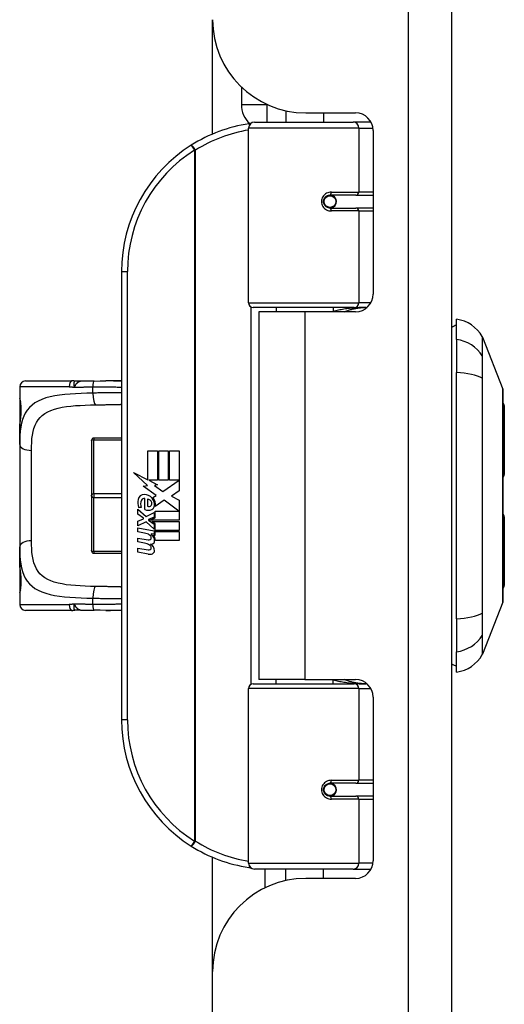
# Model space of a CAD drawing. Header units: inches. Extents: x 0 to 101, y -11 to 66.
# Tile 84 of 118: x 34.81 to 36.8, y 39.69 to 43.75. Entities that reach past the tile are written whole.
import ezdxf

# ---------------------------------------------------------------- set-up
doc = ezdxf.new("R2010")
doc.units = ezdxf.units.IN
doc.header["$LTSCALE"] = 6.067211
doc.header["$MEASUREMENT"] = 0
doc.layers.add('Visible Edges(ANSI)', color=7, linetype='Continuous', lineweight=25)
doc.layers.add('Visible Tangent Edges(ANSI)', color=7, linetype='Continuous', lineweight=25)

msp = doc.modelspace()

# ---------------------------------------------------------------- linework, layer by layer
at = {"layer": 'Visible Edges(ANSI)'}
for p, q in [((36.5852, 22.8056), (36.5852, 46.8385)), ((35.5998, 43.274), (35.5998, 43.7455)), ((35.7184, 43.4679), (35.7184, 43.3957)), ((35.9016, 43.3702), (35.9016, 43.323)), ((35.9841, 43.3612), (36.1885, 43.3612)), ((36.0568, 43.3612), (36.0568, 43.323)), ((35.7725, 43.323), (36.1788, 43.323)), ((36.2507, 43.323), (36.1788, 43.323)), ((36.2507, 43.323), (36.2525, 43.323)), ((35.7482, 42.5786), (35.7482, 43.2988)), ((36.2612, 43.2885), (36.2612, 42.6142)), ((36.0769, 43.0215), (36.0774, 43.0192)), ((36.0835, 43.0199), (36.0773, 43.0199)), ((36.1905, 43.0223), (36.0835, 43.0223)), ((36.0864, 43.0197), (36.0864, 43.0222)), ((36.1905, 43.0223), (36.2612, 43.0223)), ((36.0835, 42.969), (36.1905, 42.969)), ((36.0872, 42.9717), (36.0878, 42.969)), ((36.2612, 42.969), (36.1905, 42.969)), ((35.2247, 42.7071), (35.2247, 40.8595)), ((36.1835, 42.5592), (35.7676, 42.5592)), ((35.9792, 42.5415), (35.7907, 42.5415)), ((35.7907, 42.5415), (35.7907, 41.0252)), ((35.8616, 42.5592), (35.8616, 42.5415)), ((36.1885, 42.5415), (35.9792, 42.5415)), ((36.0968, 42.5592), (36.0968, 42.5415)), ((36.1835, 42.5592), (36.2361, 42.5592)), ((36.6046, 42.4269), (36.6046, 42.5107)), ((36.6046, 42.4269), (36.6046, 42.2905)), ((36.7116, 42.4372), (36.7949, 42.2229)), ((36.6046, 41.2761), (36.6046, 42.2905)), ((34.8054, 42.2319), (34.8054, 42.1834)), ((34.8297, 42.2561), (35.0207, 42.2561)), ((35.0553, 42.255), (35.033, 42.2556)), ((35.2247, 42.2561), (35.1598, 42.2561)), ((34.8054, 42.1834), (34.8054, 42.0391)), ((35.2247, 42.1591), (35.2204, 42.1591)), ((36.8014, 42.1543), (36.8014, 41.8708)), ((34.8054, 41.9938), (34.8054, 42.0391)), ((35.2247, 42.0208), (35.111, 42.0208)), ((34.8054, 41.9938), (34.8054, 41.5729)), ((35.1013, 42.0087), (35.1013, 42.0111)), ((35.1013, 42.0087), (35.1013, 41.7857)), ((35.333, 41.9681), (35.3725, 41.9681)), ((35.333, 41.8486), (35.333, 41.9681)), ((35.3725, 41.9681), (35.3725, 41.8465)), ((35.3781, 41.9681), (35.4176, 41.9681)), ((35.3781, 41.8465), (35.3781, 41.9681)), ((35.4176, 41.9681), (35.4176, 41.8465)), ((35.4228, 41.8465), (35.4228, 41.9681)), ((35.4228, 41.9681), (35.4623, 41.9681)), ((35.4623, 41.9681), (35.4623, 41.8033)), ((35.2743, 41.8792), (35.333, 41.8486)), ((35.3312, 41.8252), (35.2743, 41.8792)), ((35.3137, 41.8227), (35.3312, 41.8252)), ((35.3679, 41.7841), (35.3137, 41.8227)), ((35.3371, 41.8465), (35.3733, 41.8277)), ((35.3725, 41.8465), (35.3371, 41.8465)), ((35.3733, 41.8277), (35.3609, 41.8252)), ((35.3609, 41.8252), (35.3955, 41.8011)), ((35.4176, 41.8465), (35.3781, 41.8465)), ((35.3955, 41.8011), (35.4616, 41.8465)), ((35.4616, 41.8465), (35.4228, 41.8465)), ((35.1013, 41.7809), (35.1013, 41.7857)), ((35.1013, 41.7809), (35.1013, 41.5578)), ((35.3212, 41.726), (35.3212, 41.7711)), ((35.3323, 41.7693), (35.3323, 41.7397)), ((35.3537, 41.7755), (35.3679, 41.7841)), ((35.4623, 41.8033), (35.4302, 41.7816)), ((35.4302, 41.7816), (35.4623, 41.7645)), ((35.3064, 41.7342), (35.2953, 41.7342)), ((35.4004, 41.7641), (35.3637, 41.7386)), ((35.4608, 41.719), (35.4004, 41.7641)), ((35.4623, 41.7645), (35.4623, 41.6821)), ((35.292, 41.7275), (35.3264, 41.6972)), ((35.292, 41.7076), (35.292, 41.7275)), ((35.316, 41.6909), (35.292, 41.7076)), ((35.316, 41.688), (35.316, 41.6909)), ((35.3264, 41.6972), (35.3592, 41.7142)), ((35.3592, 41.6943), (35.3366, 41.6846)), ((35.341, 41.6821), (35.3628, 41.6913)), ((35.3592, 41.7142), (35.3592, 41.6943)), ((35.3628, 41.719), (35.4608, 41.719)), ((35.3628, 41.6913), (35.3628, 41.719)), ((36.8014, 41.6959), (36.8014, 41.4123)), ((35.292, 41.6787), (35.316, 41.688)), ((35.292, 41.6588), (35.292, 41.6787)), ((35.3266, 41.6754), (35.292, 41.6588)), ((35.292, 41.6503), (35.3592, 41.6384)), ((35.292, 41.634), (35.292, 41.6503)), ((35.3592, 41.6455), (35.3266, 41.6754)), ((35.3366, 41.6846), (35.3366, 41.6821)), ((35.3366, 41.6821), (35.3592, 41.6656)), ((35.4623, 41.6821), (35.341, 41.6821)), ((35.35, 41.6769), (35.4623, 41.6769)), ((35.3628, 41.6676), (35.35, 41.6769)), ((35.3592, 41.6656), (35.3592, 41.6455)), ((35.3628, 41.6403), (35.3628, 41.6676)), ((35.4623, 41.6769), (35.4623, 41.6403)), ((35.3197, 41.6291), (35.292, 41.634)), ((35.292, 41.6085), (35.3345, 41.601)), ((35.292, 41.5923), (35.292, 41.6085)), ((35.3474, 41.6255), (35.3474, 41.6219)), ((35.3592, 41.6244), (35.3474, 41.6255)), ((35.3552, 41.6206), (35.3628, 41.62)), ((35.3592, 41.6384), (35.3592, 41.6244)), ((35.4623, 41.6403), (35.3628, 41.6403)), ((35.3628, 41.6351), (35.4623, 41.6351)), ((35.3628, 41.62), (35.3628, 41.6351)), ((35.4623, 41.6351), (35.4623, 41.5985)), ((34.8054, 41.5275), (34.8054, 41.5729)), ((35.3197, 41.5874), (35.292, 41.5923)), ((35.292, 41.5671), (35.3345, 41.5597)), ((35.292, 41.5509), (35.292, 41.5671)), ((35.4623, 41.5985), (35.3644, 41.5985)), ((34.8054, 41.5275), (34.8054, 41.3832)), ((35.1013, 41.5553), (35.1013, 41.5578)), ((35.111, 41.5456), (35.2247, 41.5456)), ((35.3342, 41.5427), (35.292, 41.5509)), ((35.2204, 41.4075), (35.2247, 41.4075)), ((34.8054, 41.3832), (34.8054, 41.3347)), ((36.7949, 41.3437), (36.7116, 41.1295)), ((35.0207, 41.3105), (34.8297, 41.3105)), ((35.0553, 41.3116), (35.033, 41.311)), ((35.2247, 41.3105), (35.1598, 41.3105)), ((36.6046, 41.2761), (36.6046, 41.1397)), ((36.6046, 41.0559), (36.6046, 41.1397)), ((35.7676, 41.0074), (36.1835, 41.0074)), ((35.9792, 41.0252), (35.7907, 41.0252)), ((35.8616, 41.0074), (35.8616, 41.0252)), ((35.9792, 41.0252), (36.1885, 41.0252)), ((36.0968, 41.0074), (36.0968, 41.0252)), ((36.2361, 41.0074), (36.1835, 41.0074)), ((35.7482, 40.2679), (35.7482, 40.988)), ((36.2612, 40.9524), (36.2612, 40.2782)), ((36.1905, 40.5976), (36.0835, 40.5976)), ((36.0872, 40.5949), (36.0878, 40.5976)), ((36.1905, 40.5976), (36.2612, 40.5976)), ((36.0769, 40.5451), (36.0774, 40.5475)), ((36.0773, 40.5467), (36.0835, 40.5467)), ((36.0835, 40.5443), (36.1905, 40.5443)), ((36.0864, 40.5469), (36.0864, 40.5444)), ((36.2612, 40.5443), (36.1905, 40.5443)), ((35.5998, 39.8211), (35.5998, 40.2926)), ((36.1788, 40.2436), (35.7725, 40.2436)), ((35.8153, 40.2436), (35.8153, 40.1664)), ((35.9016, 40.1965), (35.9016, 40.2436)), ((36.0568, 40.2054), (36.0568, 40.2436)), ((36.1788, 40.2436), (36.2507, 40.2436)), ((36.2525, 40.2436), (36.2507, 40.2436)), ((36.1885, 40.2054), (35.9841, 40.2054)), ((35.5998, 29.8229), (35.5998, 39.8211))]:
    msp.add_line(p, q, dxfattribs=at)
at = {"layer": 'Visible Edges(ANSI)', "flags": 128}
for points in [[(35.7568, 43.3173), (35.7565, 43.3172), (35.7562, 43.3172), (35.7559, 43.3172), (35.7556, 43.3171), (35.7553, 43.3171), (35.755, 43.317), (35.7547, 43.317), (35.7544, 43.3169), (35.7541, 43.3169), (35.7538, 43.3169), (35.7534, 43.3168), (35.7531, 43.3168), (35.7528, 43.3167), (35.7525, 43.3167), (35.7522, 43.3166), (35.7519, 43.3166), (35.7516, 43.3165), (35.7513, 43.3165), (35.751, 43.3165), (35.7507, 43.3164), (35.7504, 43.3164), (35.7501, 43.3163), (35.7498, 43.3163), (35.7495, 43.3162)], [(36.0835, 42.969), (36.0802, 42.9692), (36.077, 42.9698), (36.0738, 42.9708), (36.0708, 42.9722), (36.0678, 42.9741), (36.0652, 42.9763), (36.0628, 42.9789), (36.0607, 42.9818), (36.059, 42.985), (36.0578, 42.9884), (36.057, 42.992), (36.0568, 42.9956), (36.057, 42.9993), (36.0578, 43.0028), (36.059, 43.0063), (36.0606, 43.0095), (36.0627, 43.0124), (36.0651, 43.015), (36.0678, 43.0173), (36.0707, 43.0191), (36.0738, 43.0205), (36.077, 43.0215), (36.0802, 43.0221), (36.0835, 43.0223)], [(36.1414, 42.5414), (36.1451, 42.5429), (36.1488, 42.5443), (36.1526, 42.5457), (36.1563, 42.5469), (36.1601, 42.5481), (36.1638, 42.5493), (36.1676, 42.5504), (36.1714, 42.5514), (36.1752, 42.5523), (36.179, 42.5532), (36.1828, 42.5541), (36.1866, 42.5548), (36.1904, 42.5555), (36.1943, 42.5562), (36.1981, 42.5568), (36.2019, 42.5573), (36.2057, 42.5577), (36.2096, 42.5581), (36.2134, 42.5585), (36.2172, 42.5587), (36.2211, 42.559), (36.2249, 42.5591), (36.2287, 42.5592), (36.2325, 42.5592)], [(35.033, 42.2556), (35.0324, 42.2557), (35.0319, 42.2557), (35.0314, 42.2557), (35.0309, 42.2558), (35.0304, 42.2558), (35.0299, 42.2558), (35.0294, 42.2559), (35.0289, 42.2559), (35.0283, 42.2559), (35.0278, 42.256), (35.0273, 42.256), (35.0268, 42.256), (35.0263, 42.256), (35.0258, 42.256), (35.0253, 42.2561), (35.0248, 42.2561), (35.0243, 42.2561), (35.0237, 42.2561), (35.0232, 42.2561), (35.0227, 42.2561), (35.0222, 42.2561), (35.0217, 42.2561), (35.0212, 42.2561), (35.0207, 42.2561)], [(35.1122, 42.2559), (35.0834, 42.2556), (35.0553, 42.255)], [(35.1122, 42.2559), (35.1362, 42.2561), (35.1598, 42.2561)], [(36.7953, 41.3459), (36.7953, 41.3464), (36.7953, 41.348), (36.7954, 41.3506), (36.7954, 41.3543), (36.7954, 41.359), (36.7954, 41.3647), (36.7954, 41.3714), (36.7954, 41.3792), (36.7955, 41.3879), (36.7955, 41.3976), (36.7955, 41.4081), (36.7955, 41.4196), (36.7956, 41.4319), (36.7956, 41.4451), (36.7956, 41.459), (36.7956, 41.4738), (36.7956, 41.4893), (36.7956, 41.5055), (36.7956, 41.5224), (36.7955, 41.5399), (36.7955, 41.558), (36.7955, 41.5766), (36.7955, 41.5958), (36.7954, 41.6155), (36.7954, 41.6356), (36.7954, 41.6561), (36.7954, 41.6769), (36.7954, 41.6979), (36.7954, 41.719), (36.7953, 41.7402), (36.7953, 41.7616), (36.7953, 41.7832), (36.7953, 41.8047), (36.7953, 41.8263), (36.7954, 41.8476), (36.7954, 41.8688), (36.7954, 41.8897), (36.7954, 41.9104), (36.7954, 41.9308), (36.7954, 41.9509), (36.7955, 41.9706), (36.7955, 41.9899), (36.7955, 42.0087), (36.7955, 42.0268), (36.7956, 42.0443), (36.7956, 42.0612), (36.7956, 42.0774), (36.7956, 42.0929), (36.7956, 42.1076), (36.7956, 42.1216), (36.7956, 42.1348), (36.7955, 42.1471), (36.7955, 42.1585), (36.7955, 42.1691), (36.7955, 42.1787), (36.7954, 42.1874), (36.7954, 42.1952), (36.7954, 42.2019), (36.7954, 42.2077), (36.7954, 42.2124), (36.7954, 42.216), (36.7953, 42.2186), (36.7953, 42.2202), (36.7953, 42.2207)], [(34.8093, 42.104), (34.8104, 42.1128), (34.8111, 42.1233), (34.8114, 42.1345), (34.8112, 42.1459), (34.8104, 42.1564), (34.8094, 42.1653), (34.8083, 42.1718), (34.8079, 42.1739), (34.8077, 42.1747)], [(34.8054, 42.0391), (34.8063, 42.0724), (34.8075, 42.0884), (34.8093, 42.104)], [(34.8093, 41.4626), (34.8075, 41.4782), (34.8063, 41.4942), (34.8054, 41.5275)], [(34.8077, 41.3919), (34.8079, 41.3928), (34.8083, 41.3948), (34.8094, 41.4014), (34.8104, 41.4103), (34.8112, 41.4208), (34.8114, 41.4321), (34.8111, 41.4434), (34.8104, 41.4538), (34.8093, 41.4626)], [(35.0207, 41.3105), (35.0212, 41.3105), (35.0217, 41.3105), (35.0222, 41.3105), (35.0227, 41.3105), (35.0232, 41.3105), (35.0237, 41.3105), (35.0243, 41.3105), (35.0248, 41.3105), (35.0253, 41.3106), (35.0258, 41.3106), (35.0263, 41.3106), (35.0268, 41.3106), (35.0273, 41.3106), (35.0278, 41.3107), (35.0283, 41.3107), (35.0289, 41.3107), (35.0294, 41.3107), (35.0299, 41.3108), (35.0304, 41.3108), (35.0309, 41.3108), (35.0314, 41.3109), (35.0319, 41.3109), (35.0324, 41.311), (35.033, 41.311)], [(35.0553, 41.3116), (35.0834, 41.311), (35.1122, 41.3107)], [(35.1598, 41.3105), (35.1362, 41.3106), (35.1122, 41.3107)], [(36.2325, 41.0074), (36.2287, 41.0074), (36.2249, 41.0075), (36.2211, 41.0077), (36.2172, 41.0079), (36.2134, 41.0082), (36.2096, 41.0085), (36.2057, 41.0089), (36.2019, 41.0093), (36.1981, 41.0099), (36.1943, 41.0104), (36.1904, 41.0111), (36.1866, 41.0118), (36.1828, 41.0126), (36.179, 41.0134), (36.1752, 41.0143), (36.1714, 41.0152), (36.1676, 41.0163), (36.1638, 41.0173), (36.1601, 41.0185), (36.1563, 41.0197), (36.1526, 41.021), (36.1488, 41.0223), (36.1451, 41.0237), (36.1414, 41.0252)], [(36.0835, 40.5443), (36.0802, 40.5445), (36.077, 40.5451), (36.0738, 40.5461), (36.0707, 40.5475), (36.0678, 40.5494), (36.0651, 40.5516), (36.0627, 40.5542), (36.0607, 40.5571), (36.059, 40.5604), (36.0578, 40.5638), (36.057, 40.5673), (36.0568, 40.571), (36.057, 40.5746), (36.0578, 40.5782), (36.059, 40.5816), (36.0607, 40.5848), (36.0628, 40.5878), (36.0651, 40.5903), (36.0678, 40.5925), (36.0707, 40.5944), (36.0738, 40.5958), (36.077, 40.5968), (36.0802, 40.5974), (36.0835, 40.5976)], [(35.7495, 40.2504), (35.7498, 40.2503), (35.7501, 40.2503), (35.7504, 40.2503), (35.7507, 40.2502), (35.751, 40.2502), (35.7513, 40.2501), (35.7516, 40.2501), (35.7519, 40.25), (35.7522, 40.25), (35.7525, 40.2499), (35.7528, 40.2499), (35.7531, 40.2499), (35.7534, 40.2498), (35.7538, 40.2498), (35.7541, 40.2497), (35.7544, 40.2497), (35.7547, 40.2496), (35.755, 40.2496), (35.7553, 40.2496), (35.7556, 40.2495), (35.7559, 40.2495), (35.7562, 40.2494), (35.7565, 40.2494), (35.7568, 40.2493)]]:
    msp.add_lwpolyline(points, dxfattribs=at)
at = {"layer": 'Visible Edges(ANSI)'}
for centre in [(36.0835, 42.9957), (36.0835, 40.571)]:
    msp.add_circle(centre, 0.0242, dxfattribs=at)
for centre, radius, start, end in [((35.9841, 43.7455), 0.3843, 180, 270), ((35.8243, 43.3957), 0.1059, 180, 228.1079), ((36.1885, 43.2885), 0.0727, 0, 90), ((35.8406, 42.7071), 0.6159, 98.5081, 122.2377), ((35.7725, 43.2988), 0.0242, 90, 180), ((35.8406, 42.7071), 0.6159, 122.2377, 180), ((36.0835, 42.9957), 0.0267, 279.147, 90), ((36.1885, 42.6142), 0.0727, 270, 0), ((35.7676, 42.5786), 0.0194, 180, 270), ((36.5845, 42.3666), 0.1455, 29.7291, 82.0587), ((36.6143, 42.438), 0.0485, 101.537, 126.8699), ((36.7003, 42.4328), 0.0121, 21.2505, 29.7291), ((34.8297, 42.2319), 0.0242, 90, 180), ((36.7893, 42.2207), 0.00606, 0.2088, 21.2505), ((34.8297, 42.1834), 0.0242, 180, 208.1076), ((36.7868, 42.1543), 0.0145, 0, 53.4634), ((35.111, 42.0111), 0.0097, 90, 180), ((36.7868, 41.8708), 0.0145, 305.8742, 0), ((35.3168, 41.7639), 0.0243, 86.5646, 171.5605), ((35.3178, 41.7598), 0.0118, 73.5261, 154.6784), ((35.3153, 41.7392), 0.049, 44.1684, 86.5646), ((35.3297, 41.7487), 0.0207, 19.3797, 82.9975), ((35.3241, 41.7477), 0.0368, 350.4085, 44.1684), ((35.3241, 41.7477), 0.0406, 347.079, 43.1785), ((35.3667, 41.7564), 0.0748, 171.5605, 197.3343), ((35.3413, 41.7487), 0.0378, 154.6784, 202.5609), ((35.3379, 41.75), 0.0118, 241.4547, 321.1652), ((35.3365, 41.7511), 0.0135, 321.1652, 19.3797), ((35.3417, 41.7432), 0.0187, 293.8445, 355.0802), ((35.3352, 41.7578), 0.0347, 246.1555, 293.8445), ((36.7868, 41.6959), 0.0145, 0, 54.1258), ((35.3098, 41.5727), 0.0573, 57.5992, 80), ((35.3321, 41.608), 0.0155, 6.03, 57.5992), ((35.3402, 41.6088), 0.00739, 293.5571, 6.03), ((35.3315, 41.597), 0.0296, 359.4776, 57.4114), ((35.3349, 41.5992), 0.0296, 358.7952, 46.5849), ((35.3106, 41.5308), 0.0573, 58.5584, 80.8257), ((35.3371, 41.616), 0.0152, 260, 293.5571), ((35.3321, 41.5666), 0.0155, 6.1027, 57.6083), ((35.3402, 41.5675), 0.00739, 293.5487, 6.1027), ((35.3419, 41.6188), 0.0355, 273.6169, 286.9928), ((35.3308, 41.5562), 0.0302, 359.6788, 63.9508), ((35.3486, 41.5968), 0.0125, 286.9928, 359.4776), ((35.111, 41.5553), 0.0097, 180, 270), ((35.341, 41.5775), 0.0355, 259, 288.4748), ((35.3371, 41.5746), 0.0152, 259.9922, 293.5487), ((35.3481, 41.5561), 0.0129, 288.4748, 359.6788), ((36.7868, 41.4123), 0.0145, 306.5366, 0), ((34.8297, 41.3832), 0.0242, 151.8843, 180), ((34.8297, 41.3347), 0.0242, 180, 270), ((36.7893, 41.3459), 0.00606, 338.7495, 359.7912), ((36.5845, 41.2), 0.1455, 277.9413, 330.2709), ((36.7003, 41.1339), 0.0121, 330.2709, 338.7495), ((36.6143, 41.1286), 0.0485, 233.1301, 258.463), ((35.7676, 40.988), 0.0194, 90, 180), ((36.1885, 40.9524), 0.0727, 0, 90), ((35.8406, 40.8595), 0.6159, 180, 237.7623), ((36.0835, 40.571), 0.0267, 270, 80.853), ((35.8406, 40.8595), 0.6159, 237.7623, 261.4919), ((35.7725, 40.2679), 0.0242, 180, 270), ((36.1885, 40.2782), 0.0727, 270, 0), ((35.9841, 39.8211), 0.3843, 90, 180)]:
    msp.add_arc(centre, radius, start, end, dxfattribs=at)
at = {"layer": 'Visible Tangent Edges(ANSI)'}
for p, q in [((36.4054, 46.8385), (36.4054, 22.8056)), ((35.7184, 43.3957), (35.8243, 43.3957)), ((35.8243, 43.3957), (35.8243, 43.396)), ((35.8243, 43.323), (35.8243, 43.3957)), ((35.8243, 43.3957), (35.825, 43.3957)), ((36.2023, 43.2988), (35.7482, 43.2988)), ((36.2023, 43.2988), (36.2605, 43.2988)), ((36.2023, 43.2988), (36.2023, 43.0345)), ((35.5121, 43.2281), (35.525, 43.2076)), ((35.525, 43.2076), (35.525, 40.3591)), ((35.525, 43.2076), (35.5296, 43.2076)), ((35.5296, 40.3591), (35.5296, 43.2076)), ((36.0892, 43.0345), (36.2023, 43.0345)), ((36.2612, 43.0345), (36.2023, 43.0345)), ((36.2023, 42.9569), (36.0892, 42.9569)), ((36.2023, 42.9569), (36.2023, 42.5786)), ((36.2023, 42.9569), (36.2612, 42.9569)), ((35.2247, 42.7071), (35.249, 42.7071)), ((35.249, 40.8595), (35.249, 42.7071)), ((35.7482, 42.5786), (36.2023, 42.5786)), ((35.7577, 42.562), (35.7577, 41.0047)), ((35.9792, 42.5415), (35.9792, 41.0252)), ((36.2519, 42.5786), (36.2023, 42.5786)), ((36.7117, 42.3567), (36.7117, 42.3569)), ((36.7117, 42.2661), (36.7117, 42.2667)), ((35.0092, 42.2319), (34.8054, 42.2319)), ((35.1069, 42.206), (35.1069, 42.2317)), ((34.8054, 42.1834), (34.8059, 42.1834)), ((35.111, 42.0208), (35.111, 42.0134)), ((35.111, 42.0134), (35.2247, 42.0134)), ((35.111, 41.7904), (35.111, 42.0134)), ((34.8539, 41.5969), (34.8539, 41.9697)), ((35.111, 41.7904), (35.111, 41.7762)), ((35.2247, 41.7904), (35.111, 41.7904)), ((35.111, 41.7762), (35.2247, 41.7762)), ((35.111, 41.553), (35.111, 41.7762)), ((35.111, 41.553), (35.111, 41.5456)), ((35.2247, 41.553), (35.111, 41.553)), ((34.8059, 41.3832), (34.8054, 41.3832)), ((34.8054, 41.3347), (35.0092, 41.3347)), ((35.1069, 41.335), (35.1069, 41.3607)), ((36.7117, 41.3), (36.7117, 41.3005)), ((36.7117, 41.2097), (36.7117, 41.2099)), ((36.2023, 40.988), (35.7482, 40.988)), ((36.2023, 40.988), (36.2519, 40.988)), ((36.2023, 40.988), (36.2023, 40.6097)), ((35.249, 40.8595), (35.2247, 40.8595)), ((36.0892, 40.6097), (36.2023, 40.6097)), ((36.2612, 40.6097), (36.2023, 40.6097)), ((36.2023, 40.5322), (36.0892, 40.5322)), ((36.2023, 40.5322), (36.2023, 40.2679)), ((36.2023, 40.5322), (36.2612, 40.5322)), ((35.525, 40.3591), (35.5121, 40.3386)), ((35.5296, 40.3591), (35.525, 40.3591)), ((35.7482, 40.2679), (36.2023, 40.2679)), ((36.2605, 40.2679), (36.2023, 40.2679))]:
    msp.add_line(p, q, dxfattribs=at)
at = {"layer": 'Visible Tangent Edges(ANSI)', "flags": 128}
for points in [[(36.0892, 43.0345), (36.0843, 43.0342), (36.0793, 43.0333), (36.0744, 43.0318), (36.0697, 43.0298), (36.0652, 43.0271), (36.0611, 43.0238), (36.0574, 43.02), (36.0542, 43.0158), (36.0517, 43.0111), (36.0498, 43.0061), (36.0487, 43.0009), (36.0483, 42.9956), (36.0487, 42.9903), (36.0499, 42.9851), (36.0517, 42.9802), (36.0543, 42.9755), (36.0574, 42.9712), (36.0611, 42.9675), (36.0653, 42.9642), (36.0697, 42.9616), (36.0745, 42.9595), (36.0793, 42.9581), (36.0843, 42.9572), (36.0892, 42.9569)], [(36.2325, 42.5592), (36.2268, 42.5592), (36.2211, 42.5591), (36.2153, 42.559), (36.2096, 42.5588), (36.2038, 42.5585), (36.1981, 42.5582), (36.1923, 42.5578), (36.1866, 42.5574), (36.1809, 42.5569), (36.1751, 42.5564), (36.1694, 42.5558), (36.1637, 42.5551), (36.158, 42.5544), (36.1524, 42.5536), (36.1467, 42.5528), (36.1411, 42.5519), (36.1355, 42.5509), (36.1299, 42.5499), (36.1243, 42.5488), (36.1187, 42.5476), (36.1132, 42.5464), (36.1077, 42.5452), (36.1022, 42.5438), (36.0967, 42.5424)], [(36.7108, 42.4388), (36.7108, 42.4386), (36.7108, 42.4382), (36.7108, 42.4375), (36.7108, 42.4366), (36.7108, 42.4353), (36.7108, 42.4338), (36.7108, 42.432), (36.7108, 42.4299), (36.7108, 42.4275), (36.7108, 42.4249), (36.7108, 42.422), (36.7107, 42.4188), (36.7107, 42.4153), (36.7107, 42.4116), (36.7107, 42.4076), (36.7107, 42.4033), (36.7107, 42.3987), (36.7106, 42.3939), (36.7106, 42.3888), (36.7106, 42.3834), (36.7106, 42.3778), (36.7106, 42.3719), (36.7106, 42.3657), (36.7105, 42.3592)], [(36.7117, 42.3569), (36.7117, 42.3634), (36.7117, 42.3696), (36.7117, 42.3755), (36.7117, 42.3812), (36.7117, 42.3866), (36.7117, 42.3918), (36.7117, 42.3967), (36.7117, 42.4013), (36.7116, 42.4056), (36.7116, 42.4096), (36.7116, 42.4134), (36.7116, 42.4169), (36.7116, 42.4201), (36.7116, 42.4231), (36.7116, 42.4258), (36.7116, 42.4281), (36.7116, 42.4303), (36.7116, 42.4321), (36.7116, 42.4336), (36.7116, 42.4349), (36.7116, 42.4359), (36.7116, 42.4366), (36.7116, 42.437), (36.7116, 42.4372)], [(36.7105, 42.3592), (36.7105, 42.3574), (36.7105, 42.3553), (36.7105, 42.353), (36.7105, 42.3505), (36.7105, 42.3479), (36.7105, 42.345), (36.7105, 42.342), (36.7105, 42.3387), (36.7105, 42.3354), (36.7104, 42.3318), (36.7104, 42.3281), (36.7104, 42.3242), (36.7104, 42.3201), (36.7104, 42.316), (36.7105, 42.3116), (36.7105, 42.3072), (36.7105, 42.3026), (36.7105, 42.2979), (36.7105, 42.2931), (36.7105, 42.2881), (36.7105, 42.2831), (36.7105, 42.278), (36.7105, 42.2728), (36.7105, 42.2675)], [(36.7117, 42.2667), (36.7117, 42.2718), (36.7117, 42.2769), (36.7117, 42.2819), (36.7117, 42.2868), (36.7117, 42.2916), (36.7117, 42.2963), (36.7117, 42.3009), (36.7117, 42.3054), (36.7117, 42.3098), (36.7117, 42.314), (36.7117, 42.3181), (36.7117, 42.322), (36.7117, 42.3258), (36.7117, 42.3295), (36.7117, 42.333), (36.7117, 42.3363), (36.7117, 42.3395), (36.7117, 42.3425), (36.7117, 42.3453), (36.7117, 42.348), (36.7117, 42.3504), (36.7117, 42.3527), (36.7117, 42.3548), (36.7117, 42.3567)], [(36.7105, 42.2675), (36.7106, 42.2285), (36.7106, 42.1891), (36.7106, 42.1493), (36.7107, 42.1092), (36.7107, 42.0688), (36.7107, 42.0282), (36.7108, 41.9874), (36.7108, 41.9465), (36.7108, 41.9055), (36.7108, 41.8645), (36.7108, 41.8234), (36.7108, 41.7824), (36.7108, 41.7414), (36.7108, 41.7004), (36.7108, 41.6595), (36.7108, 41.6187), (36.7108, 41.578), (36.7107, 41.5374), (36.7107, 41.4971), (36.7107, 41.4569), (36.7106, 41.417), (36.7106, 41.3774), (36.7106, 41.3381), (36.7105, 41.2991)], [(36.7117, 41.3005), (36.7117, 41.3393), (36.7117, 41.3785), (36.7117, 41.418), (36.7117, 41.4578), (36.7116, 41.4978), (36.7116, 41.538), (36.7116, 41.5784), (36.7116, 41.619), (36.7116, 41.6598), (36.7116, 41.7006), (36.7116, 41.7415), (36.7116, 41.7824), (36.7116, 41.8233), (36.7116, 41.8643), (36.7116, 41.9052), (36.7116, 41.9461), (36.7116, 41.987), (36.7116, 42.0276), (36.7116, 42.0681), (36.7117, 42.1084), (36.7117, 42.1483), (36.7117, 42.188), (36.7117, 42.2273), (36.7117, 42.2661)], [(35.0092, 42.2319), (35.0101, 42.2319), (35.0109, 42.2319), (35.0118, 42.2319), (35.0127, 42.2318), (35.0136, 42.2318), (35.0145, 42.2318), (35.0153, 42.2317), (35.0162, 42.2317), (35.0171, 42.2317), (35.018, 42.2316), (35.0189, 42.2315), (35.0198, 42.2315), (35.0206, 42.2314), (35.0215, 42.2313), (35.0224, 42.2313), (35.0233, 42.2312), (35.0242, 42.2311), (35.0251, 42.231), (35.026, 42.2309), (35.0269, 42.2307), (35.0278, 42.2306), (35.0287, 42.2305), (35.0295, 42.2304), (35.0304, 42.2302)], [(35.033, 42.2556), (35.0325, 42.2556), (35.032, 42.2555), (35.0315, 42.2552), (35.0311, 42.2549), (35.0307, 42.2544), (35.0303, 42.2539), (35.0299, 42.2532), (35.0295, 42.2525), (35.0292, 42.2516), (35.0289, 42.2507), (35.0286, 42.2496), (35.0284, 42.2485), (35.0282, 42.2473), (35.0281, 42.246), (35.028, 42.2446), (35.028, 42.2432), (35.028, 42.2418), (35.0281, 42.2402), (35.0283, 42.2386), (35.0285, 42.237), (35.0288, 42.2354), (35.0293, 42.2337), (35.0298, 42.232), (35.0304, 42.2302)], [(35.0304, 42.2302), (35.0313, 42.2318), (35.0321, 42.2334), (35.033, 42.235), (35.0339, 42.2366), (35.0348, 42.2381), (35.0357, 42.2396), (35.0367, 42.241), (35.0376, 42.2425), (35.0386, 42.2438), (35.0396, 42.2451), (35.0407, 42.2464), (35.0417, 42.2476), (35.0428, 42.2487), (35.0439, 42.2497), (35.045, 42.2506), (35.0461, 42.2515), (35.0472, 42.2523), (35.0484, 42.253), (35.0495, 42.2536), (35.0506, 42.254), (35.0518, 42.2544), (35.053, 42.2547), (35.0541, 42.2549), (35.0553, 42.255)], [(35.0304, 42.2302), (35.0335, 42.2304), (35.0366, 42.2305), (35.0397, 42.2306), (35.0428, 42.2306), (35.0459, 42.2307), (35.049, 42.2308), (35.0522, 42.2309), (35.0553, 42.231), (35.0585, 42.231), (35.0616, 42.2311), (35.0648, 42.2312), (35.068, 42.2312), (35.0712, 42.2313), (35.0744, 42.2313), (35.0776, 42.2314), (35.0808, 42.2314), (35.0841, 42.2315), (35.0873, 42.2315), (35.0906, 42.2315), (35.0938, 42.2316), (35.0971, 42.2316), (35.1004, 42.2316), (35.1037, 42.2316), (35.1069, 42.2317)], [(35.1069, 42.2317), (35.1121, 42.2317), (35.1173, 42.2317), (35.1225, 42.2318), (35.1276, 42.2318), (35.1327, 42.2318), (35.1378, 42.2319), (35.1429, 42.2319), (35.1479, 42.2319), (35.1529, 42.2319), (35.1579, 42.2319), (35.1629, 42.2319), (35.1678, 42.2318), (35.1728, 42.2318), (35.1776, 42.2318), (35.1825, 42.2317), (35.1873, 42.2316), (35.1921, 42.2315), (35.1969, 42.2314), (35.2016, 42.2313), (35.2063, 42.2311), (35.211, 42.231), (35.2156, 42.2308), (35.2202, 42.2306), (35.2247, 42.2303)], [(35.2247, 42.2551), (35.2221, 42.2552), (35.2195, 42.2553), (35.2169, 42.2554), (35.2143, 42.2555), (35.2116, 42.2556), (35.209, 42.2556), (35.2063, 42.2557), (35.2037, 42.2557), (35.201, 42.2558), (35.1983, 42.2559), (35.1956, 42.2559), (35.1929, 42.2559), (35.1902, 42.256), (35.1875, 42.256), (35.1848, 42.256), (35.182, 42.2561), (35.1793, 42.2561), (35.1765, 42.2561), (35.1738, 42.2561), (35.171, 42.2561), (35.1682, 42.2561), (35.1654, 42.2561), (35.1626, 42.2561), (35.1598, 42.2561)], [(36.7949, 42.2229), (36.7949, 42.2227), (36.7949, 42.2222), (36.7949, 42.2212), (36.7949, 42.2199), (36.795, 42.2183), (36.795, 42.2163), (36.795, 42.2139), (36.795, 42.2111), (36.795, 42.208), (36.795, 42.2046), (36.7951, 42.2008), (36.7951, 42.1966), (36.7951, 42.1921), (36.7951, 42.1873), (36.7952, 42.1822), (36.7952, 42.1767), (36.7952, 42.1708), (36.7952, 42.1647), (36.7953, 42.1583), (36.7953, 42.1515), (36.7953, 42.1445), (36.7953, 42.1371), (36.7954, 42.1295), (36.7954, 42.1216)], [(35.1069, 42.206), (35.0826, 42.2055), (35.0586, 42.2047), (35.0353, 42.2037), (35.0126, 42.2022), (34.9908, 42.2003), (34.9698, 42.1978), (34.9498, 42.1946), (34.9309, 42.1907), (34.9132, 42.186), (34.8968, 42.1803), (34.8819, 42.1735), (34.8684, 42.1657), (34.8563, 42.1569), (34.8456, 42.147), (34.8364, 42.136), (34.8286, 42.124), (34.8222, 42.1108), (34.817, 42.0966), (34.813, 42.0815), (34.8099, 42.0654), (34.8078, 42.0486), (34.8064, 42.031), (34.8057, 42.0127), (34.8054, 41.9938)], [(34.8093, 42.1006), (34.8098, 42.1041), (34.8103, 42.1079), (34.8107, 42.112), (34.8111, 42.1163), (34.8114, 42.1208), (34.8116, 42.1255), (34.8118, 42.1302), (34.8118, 42.1349), (34.8118, 42.1397), (34.8116, 42.1444), (34.8114, 42.149), (34.8111, 42.1535), (34.8107, 42.1578), (34.8103, 42.1619), (34.8098, 42.1657), (34.8093, 42.1692), (34.8088, 42.1724), (34.8083, 42.1752), (34.8078, 42.1776), (34.8073, 42.1797), (34.8069, 42.1813), (34.8065, 42.1824), (34.8062, 42.1831), (34.8059, 42.1834)], [(35.2247, 42.2073), (35.2202, 42.2074), (35.2156, 42.2075), (35.211, 42.2076), (35.2064, 42.2076), (35.2017, 42.2076), (35.1969, 42.2076), (35.1922, 42.2076), (35.1874, 42.2076), (35.1825, 42.2076), (35.1777, 42.2075), (35.1728, 42.2074), (35.1679, 42.2073), (35.1629, 42.2073), (35.1579, 42.2072), (35.1529, 42.2071), (35.1479, 42.2069), (35.1428, 42.2068), (35.1377, 42.2067), (35.1327, 42.2066), (35.1275, 42.2065), (35.1224, 42.2063), (35.1173, 42.2062), (35.1121, 42.2061), (35.1069, 42.206)], [(34.8539, 41.9697), (34.8541, 41.9864), (34.8548, 42.0027), (34.856, 42.0183), (34.8579, 42.0332), (34.8605, 42.0474), (34.8641, 42.0608), (34.8686, 42.0734), (34.8742, 42.085), (34.881, 42.0957), (34.8891, 42.1055), (34.8984, 42.1142), (34.909, 42.122), (34.9208, 42.1289), (34.9339, 42.1349), (34.9482, 42.14), (34.9637, 42.1442), (34.9802, 42.1476), (34.9977, 42.1504), (35.0161, 42.1526), (35.0352, 42.1543), (35.0551, 42.1556), (35.0755, 42.1566), (35.0964, 42.1572), (35.1177, 42.1577)], [(35.1177, 42.1577), (35.1222, 42.1578), (35.1266, 42.1578), (35.131, 42.1579), (35.1354, 42.158), (35.1398, 42.1581), (35.1442, 42.1582), (35.1486, 42.1582), (35.1529, 42.1583), (35.1573, 42.1584), (35.1616, 42.1585), (35.1659, 42.1586), (35.1702, 42.1586), (35.1745, 42.1587), (35.1788, 42.1588), (35.183, 42.1588), (35.1872, 42.1589), (35.1915, 42.159), (35.1957, 42.159), (35.1998, 42.159), (35.204, 42.1591), (35.2081, 42.1591), (35.2122, 42.1591), (35.2163, 42.1591), (35.2204, 42.1591)], [(34.8054, 42.0391), (34.8055, 42.0419), (34.8055, 42.0446), (34.8055, 42.0473), (34.8055, 42.05), (34.8056, 42.0527), (34.8057, 42.0554), (34.8057, 42.058), (34.8058, 42.0607), (34.8059, 42.0633), (34.806, 42.0659), (34.8062, 42.0685), (34.8063, 42.0711), (34.8065, 42.0736), (34.8067, 42.0762), (34.8068, 42.0787), (34.8071, 42.0812), (34.8073, 42.0837), (34.8075, 42.0862), (34.8078, 42.0886), (34.8081, 42.091), (34.8083, 42.0935), (34.8087, 42.0959), (34.809, 42.0982), (34.8093, 42.1006)], [(36.7954, 42.1216), (36.7954, 42.1194), (36.7954, 42.1172), (36.7954, 42.1149), (36.7954, 42.1127), (36.7954, 42.1104), (36.7954, 42.1081), (36.7954, 42.1058), (36.7954, 42.1034), (36.7954, 42.1011), (36.7954, 42.0987), (36.7954, 42.0963), (36.7954, 42.0939), (36.7954, 42.0915), (36.7954, 42.0891), (36.7954, 42.0866), (36.7954, 42.0841), (36.7954, 42.0816), (36.7954, 42.0791), (36.7954, 42.0766), (36.7954, 42.074), (36.7954, 42.0714), (36.7954, 42.0688), (36.7954, 42.0662), (36.7954, 42.0636)], [(36.7954, 42.0636), (36.7953, 42.0437), (36.7953, 42.023), (36.7952, 42.0013), (36.7952, 41.979), (36.7951, 41.9559), (36.7951, 41.9323), (36.795, 41.9082), (36.795, 41.8837), (36.795, 41.8589), (36.7949, 41.8339), (36.7949, 41.8086), (36.7949, 41.7831), (36.7949, 41.7577), (36.7949, 41.7325), (36.795, 41.7075), (36.795, 41.6827), (36.795, 41.6582), (36.7951, 41.634), (36.7951, 41.6104), (36.7952, 41.5874), (36.7952, 41.5651), (36.7953, 41.5436), (36.7953, 41.5229), (36.7954, 41.503)], [(34.8054, 41.5729), (34.8057, 41.554), (34.8064, 41.5358), (34.8078, 41.5182), (34.81, 41.5014), (34.813, 41.4854), (34.817, 41.4702), (34.8221, 41.456), (34.8285, 41.4428), (34.8362, 41.4307), (34.8454, 41.4197), (34.8561, 41.4098), (34.8682, 41.401), (34.8817, 41.3932), (34.8966, 41.3865), (34.9129, 41.3808), (34.9305, 41.376), (34.9494, 41.3721), (34.9694, 41.3689), (34.9903, 41.3664), (35.0122, 41.3645), (35.035, 41.3631), (35.0585, 41.362), (35.0825, 41.3612), (35.1069, 41.3607)], [(35.1177, 41.409), (35.0964, 41.4094), (35.0753, 41.4101), (35.0548, 41.4111), (35.0349, 41.4124), (35.0157, 41.4141), (34.9974, 41.4163), (34.9799, 41.4191), (34.9634, 41.4225), (34.9479, 41.4268), (34.9337, 41.4319), (34.9206, 41.4378), (34.9088, 41.4447), (34.8982, 41.4525), (34.8889, 41.4613), (34.8809, 41.471), (34.8741, 41.4817), (34.8685, 41.4934), (34.8641, 41.506), (34.8605, 41.5194), (34.8579, 41.5336), (34.856, 41.5485), (34.8548, 41.5641), (34.8541, 41.5802), (34.8539, 41.5969)], [(34.8093, 41.466), (34.809, 41.4684), (34.8087, 41.4708), (34.8083, 41.4732), (34.8081, 41.4756), (34.8078, 41.478), (34.8075, 41.4805), (34.8073, 41.4829), (34.8071, 41.4854), (34.8068, 41.4879), (34.8067, 41.4905), (34.8065, 41.493), (34.8063, 41.4956), (34.8062, 41.4981), (34.806, 41.5007), (34.8059, 41.5033), (34.8058, 41.506), (34.8057, 41.5086), (34.8057, 41.5113), (34.8056, 41.5139), (34.8055, 41.5166), (34.8055, 41.5193), (34.8055, 41.522), (34.8055, 41.5247), (34.8054, 41.5275)], [(36.7954, 41.503), (36.7954, 41.5004), (36.7954, 41.4978), (36.7954, 41.4952), (36.7954, 41.4926), (36.7954, 41.4901), (36.7954, 41.4875), (36.7954, 41.485), (36.7954, 41.4825), (36.7954, 41.48), (36.7954, 41.4776), (36.7954, 41.4751), (36.7954, 41.4727), (36.7954, 41.4703), (36.7954, 41.4679), (36.7954, 41.4655), (36.7954, 41.4632), (36.7954, 41.4609), (36.7954, 41.4585), (36.7954, 41.4562), (36.7954, 41.454), (36.7954, 41.4517), (36.7954, 41.4495), (36.7954, 41.4473), (36.7954, 41.4451)], [(34.8059, 41.3832), (34.8061, 41.3835), (34.8065, 41.3842), (34.8069, 41.3853), (34.8073, 41.3869), (34.8078, 41.389), (34.8083, 41.3914), (34.8088, 41.3943), (34.8093, 41.3974), (34.8098, 41.401), (34.8103, 41.4048), (34.8107, 41.4089), (34.8111, 41.4132), (34.8114, 41.4177), (34.8116, 41.4223), (34.8118, 41.427), (34.8118, 41.4318), (34.8117, 41.4365), (34.8116, 41.4412), (34.8114, 41.4459), (34.8111, 41.4503), (34.8107, 41.4546), (34.8103, 41.4587), (34.8098, 41.4625), (34.8093, 41.466)], [(36.7954, 41.4451), (36.7954, 41.4371), (36.7953, 41.4295), (36.7953, 41.4221), (36.7953, 41.4151), (36.7953, 41.4083), (36.7952, 41.4019), (36.7952, 41.3958), (36.7952, 41.3899), (36.7952, 41.3844), (36.7951, 41.3793), (36.7951, 41.3744), (36.7951, 41.3699), (36.7951, 41.3658), (36.795, 41.362), (36.795, 41.3585), (36.795, 41.3554), (36.795, 41.3527), (36.795, 41.3503), (36.795, 41.3483), (36.7949, 41.3467), (36.7949, 41.3454), (36.7949, 41.3445), (36.7949, 41.3439), (36.7949, 41.3437)], [(35.2204, 41.4075), (35.2163, 41.4075), (35.2122, 41.4075), (35.2081, 41.4075), (35.204, 41.4075), (35.1998, 41.4076), (35.1957, 41.4076), (35.1915, 41.4077), (35.1873, 41.4077), (35.183, 41.4078), (35.1788, 41.4078), (35.1745, 41.4079), (35.1702, 41.408), (35.1659, 41.4081), (35.1616, 41.4081), (35.1573, 41.4082), (35.1529, 41.4083), (35.1486, 41.4084), (35.1442, 41.4085), (35.1398, 41.4085), (35.1354, 41.4086), (35.131, 41.4087), (35.1266, 41.4088), (35.1222, 41.4089), (35.1177, 41.409)], [(35.0304, 41.3364), (35.0295, 41.3362), (35.0287, 41.3361), (35.0278, 41.336), (35.0269, 41.3359), (35.026, 41.3358), (35.0251, 41.3357), (35.0242, 41.3356), (35.0233, 41.3355), (35.0224, 41.3354), (35.0215, 41.3353), (35.0206, 41.3352), (35.0198, 41.3351), (35.0189, 41.3351), (35.018, 41.335), (35.0171, 41.335), (35.0162, 41.3349), (35.0153, 41.3349), (35.0145, 41.3348), (35.0136, 41.3348), (35.0127, 41.3348), (35.0118, 41.3348), (35.0109, 41.3348), (35.0101, 41.3347), (35.0092, 41.3347)], [(35.0304, 41.3364), (35.0298, 41.3347), (35.0293, 41.3329), (35.0288, 41.3313), (35.0285, 41.3296), (35.0283, 41.328), (35.0281, 41.3264), (35.028, 41.3249), (35.028, 41.3234), (35.028, 41.322), (35.0281, 41.3206), (35.0282, 41.3193), (35.0284, 41.3181), (35.0286, 41.317), (35.0289, 41.316), (35.0292, 41.315), (35.0295, 41.3142), (35.0299, 41.3134), (35.0303, 41.3127), (35.0307, 41.3122), (35.0311, 41.3117), (35.0315, 41.3114), (35.032, 41.3111), (35.0325, 41.311), (35.033, 41.311)], [(35.0553, 41.3116), (35.0541, 41.3117), (35.053, 41.3119), (35.0518, 41.3122), (35.0506, 41.3126), (35.0495, 41.3131), (35.0484, 41.3137), (35.0472, 41.3143), (35.0461, 41.3151), (35.045, 41.316), (35.0439, 41.3169), (35.0428, 41.318), (35.0417, 41.3191), (35.0407, 41.3202), (35.0396, 41.3215), (35.0386, 41.3228), (35.0376, 41.3242), (35.0367, 41.3256), (35.0357, 41.327), (35.0348, 41.3285), (35.0339, 41.3301), (35.033, 41.3316), (35.0321, 41.3332), (35.0313, 41.3348), (35.0304, 41.3364)], [(35.1069, 41.335), (35.1037, 41.335), (35.1004, 41.335), (35.0971, 41.335), (35.0938, 41.3351), (35.0906, 41.3351), (35.0873, 41.3351), (35.0841, 41.3352), (35.0808, 41.3352), (35.0776, 41.3352), (35.0744, 41.3353), (35.0712, 41.3353), (35.068, 41.3354), (35.0648, 41.3355), (35.0616, 41.3355), (35.0585, 41.3356), (35.0553, 41.3356), (35.0522, 41.3357), (35.049, 41.3358), (35.0459, 41.3359), (35.0428, 41.336), (35.0397, 41.3361), (35.0366, 41.3362), (35.0335, 41.3363), (35.0304, 41.3364)], [(35.1069, 41.3607), (35.1121, 41.3605), (35.1173, 41.3604), (35.1224, 41.3603), (35.1276, 41.3602), (35.1327, 41.36), (35.1377, 41.3599), (35.1428, 41.3598), (35.1479, 41.3597), (35.1529, 41.3596), (35.1579, 41.3595), (35.1628, 41.3594), (35.1678, 41.3593), (35.1727, 41.3592), (35.1776, 41.3591), (35.1825, 41.3591), (35.1873, 41.359), (35.1921, 41.359), (35.1968, 41.359), (35.2016, 41.359), (35.2063, 41.359), (35.2109, 41.3591), (35.2156, 41.3591), (35.2201, 41.3592), (35.2247, 41.3593)], [(35.2247, 41.3363), (35.2202, 41.3361), (35.2156, 41.3359), (35.211, 41.3357), (35.2063, 41.3355), (35.2016, 41.3354), (35.1969, 41.3352), (35.1921, 41.3351), (35.1873, 41.335), (35.1825, 41.3349), (35.1776, 41.3349), (35.1728, 41.3348), (35.1678, 41.3348), (35.1629, 41.3347), (35.1579, 41.3347), (35.1529, 41.3347), (35.1479, 41.3347), (35.1429, 41.3347), (35.1378, 41.3348), (35.1327, 41.3348), (35.1276, 41.3348), (35.1225, 41.3348), (35.1173, 41.3349), (35.1121, 41.3349), (35.1069, 41.335)], [(35.1598, 41.3105), (35.1626, 41.3105), (35.1654, 41.3105), (35.1682, 41.3105), (35.171, 41.3105), (35.1738, 41.3105), (35.1765, 41.3105), (35.1793, 41.3105), (35.182, 41.3106), (35.1848, 41.3106), (35.1875, 41.3106), (35.1902, 41.3107), (35.1929, 41.3107), (35.1956, 41.3107), (35.1983, 41.3108), (35.201, 41.3108), (35.2037, 41.3109), (35.2063, 41.311), (35.209, 41.311), (35.2116, 41.3111), (35.2143, 41.3112), (35.2169, 41.3113), (35.2195, 41.3113), (35.2221, 41.3114), (35.2247, 41.3115)], [(36.7105, 41.2991), (36.7105, 41.2938), (36.7105, 41.2886), (36.7105, 41.2835), (36.7105, 41.2785), (36.7105, 41.2736), (36.7105, 41.2687), (36.7105, 41.264), (36.7105, 41.2595), (36.7105, 41.255), (36.7104, 41.2507), (36.7104, 41.2465), (36.7104, 41.2424), (36.7104, 41.2386), (36.7104, 41.2348), (36.7105, 41.2313), (36.7105, 41.2279), (36.7105, 41.2247), (36.7105, 41.2216), (36.7105, 41.2188), (36.7105, 41.2161), (36.7105, 41.2136), (36.7105, 41.2113), (36.7105, 41.2093), (36.7105, 41.2074)], [(36.7117, 41.2099), (36.7117, 41.2118), (36.7117, 41.2139), (36.7117, 41.2162), (36.7117, 41.2187), (36.7117, 41.2213), (36.7117, 41.2241), (36.7117, 41.2271), (36.7117, 41.2303), (36.7117, 41.2336), (36.7117, 41.2371), (36.7117, 41.2408), (36.7117, 41.2446), (36.7117, 41.2485), (36.7117, 41.2526), (36.7117, 41.2569), (36.7117, 41.2612), (36.7117, 41.2657), (36.7117, 41.2703), (36.7117, 41.275), (36.7117, 41.2798), (36.7117, 41.2847), (36.7117, 41.2897), (36.7117, 41.2948), (36.7117, 41.3)], [(36.7105, 41.2074), (36.7106, 41.201), (36.7106, 41.1948), (36.7106, 41.1889), (36.7106, 41.1833), (36.7106, 41.1779), (36.7106, 41.1728), (36.7107, 41.1679), (36.7107, 41.1634), (36.7107, 41.1591), (36.7107, 41.155), (36.7107, 41.1513), (36.7107, 41.1478), (36.7108, 41.1446), (36.7108, 41.1417), (36.7108, 41.1391), (36.7108, 41.1367), (36.7108, 41.1346), (36.7108, 41.1328), (36.7108, 41.1313), (36.7108, 41.1301), (36.7108, 41.1291), (36.7108, 41.1284), (36.7108, 41.128), (36.7108, 41.1278)], [(36.7116, 41.1295), (36.7116, 41.1296), (36.7116, 41.13), (36.7116, 41.1307), (36.7116, 41.1317), (36.7116, 41.133), (36.7116, 41.1345), (36.7116, 41.1363), (36.7116, 41.1384), (36.7116, 41.1408), (36.7116, 41.1435), (36.7116, 41.1465), (36.7116, 41.1497), (36.7116, 41.1532), (36.7116, 41.157), (36.7116, 41.1611), (36.7117, 41.1654), (36.7117, 41.17), (36.7117, 41.1749), (36.7117, 41.18), (36.7117, 41.1854), (36.7117, 41.1911), (36.7117, 41.1971), (36.7117, 41.2032), (36.7117, 41.2097)], [(36.0967, 41.0242), (36.1022, 41.0228), (36.1077, 41.0215), (36.1132, 41.0202), (36.1187, 41.019), (36.1243, 41.0178), (36.1299, 41.0168), (36.1355, 41.0157), (36.1411, 41.0148), (36.1467, 41.0139), (36.1524, 41.013), (36.158, 41.0122), (36.1637, 41.0115), (36.1694, 41.0109), (36.1751, 41.0103), (36.1809, 41.0097), (36.1866, 41.0092), (36.1923, 41.0088), (36.1981, 41.0084), (36.2038, 41.0081), (36.2096, 41.0079), (36.2153, 41.0077), (36.2211, 41.0075), (36.2268, 41.0074), (36.2325, 41.0074)], [(36.0892, 40.6097), (36.0843, 40.6094), (36.0793, 40.6086), (36.0744, 40.6071), (36.0697, 40.605), (36.0653, 40.6024), (36.0611, 40.5992), (36.0575, 40.5954), (36.0543, 40.5911), (36.0518, 40.5865), (36.0499, 40.5815), (36.0487, 40.5763), (36.0483, 40.571), (36.0487, 40.5657), (36.0498, 40.5605), (36.0517, 40.5555), (36.0542, 40.5509), (36.0574, 40.5466), (36.0611, 40.5428), (36.0652, 40.5396), (36.0697, 40.5369), (36.0744, 40.5348), (36.0793, 40.5333), (36.0843, 40.5324), (36.0892, 40.5322)]]:
    msp.add_lwpolyline(points, dxfattribs=at)
at = {"layer": 'Visible Tangent Edges(ANSI)'}
for centre, start, end in [((35.8452, 42.7071), 99.4349, 122.2377), ((35.8406, 42.7071), 122.2377, 180), ((35.8406, 40.8595), 180, 237.7623), ((35.8452, 40.8595), 237.7623, 260.5651)]:
    msp.add_arc(centre, 0.5916, start, end, dxfattribs=at)
for centre, major_axis, ratio, start_param, end_param in [((35.7531, 43.2923), (-0.0036, 0.024), 0.187781, 5.698095, 6.283185), ((36.1788, 43.2988), (0, 0.0242), 0.965926, 4.712389, 6.283185), ((36.2507, 43.2988), (0, 0.0242), 0.965926, 6.20384, 6.283185), ((35.525, 43.2076), (-0.0129, 0.0205), 0.161367, 4.610972, 6.283185), ((36.0835, 43.0345), (0, -0.0121), 0.476565, 0, 1.570796), ((36.1905, 43.0345), (0, -0.0121), 0.965926, 0, 1.570796), ((36.0835, 42.9569), (0, 0.0121), 0.476565, 4.712389, 6.283185), ((36.1905, 42.9569), (0, 0.0121), 0.965926, 4.712389, 6.283185), ((36.1835, 42.5786), (0, -0.0194), 0.965926, 0, 1.570796), ((36.5845, 42.2905), (0.1455, 0), 0.946806, 0.522838, 1.432195), ((36.7, 42.3535), (0.0121, -0.0001), 0.948405, 0.290838, 0.531485), ((36.5845, 42.2441), (-0.1455, 0), 0.321806, 3.66443, 4.573787), ((36.7, 42.2656), (0.0121, 0), 0.317047, 0.281217, 0.521863), ((35.0207, 42.2319), (0, 0.0242), 0.474832, 0, 1.570796), ((35.1123, 42.2317), (-0.0002, 0.0242), 0.222867, 0, 1.569216), ((34.8301, 42.1834), (0, 0.0242), 0.998895, 1.570796, 1.992063), ((35.1177, 42.206), (0.001, -0.0485), 0.222828, 4.707864, 6.192303), ((34.8333, 42.1006), (-0.024, 0.0034), 0.703743, 0, 0.200136), ((35.111, 42.0087), (-0.0097, 0), 0.489583, 4.712389, 6.283185), ((34.8539, 41.9938), (-0.0485, 0), 0.495945, 0, 1.570796), ((36.7868, 41.8708), (0.0145, 0), 0.235725, 0, 0.943868), ((35.111, 41.7857), (-0.0097, 0), 0.489583, 4.712389, 6.283185), ((35.111, 41.7809), (-0.0097, 0), 0.489249, 0, 1.570796), ((36.7868, 41.6959), (0.0145, 0), 0.235725, 5.339318, 6.283185), ((34.8539, 41.5729), (-0.0485, 0), 0.495945, 4.712389, 6.283185), ((35.111, 41.5578), (-0.0097, 0), 0.489249, 0, 1.570796), ((34.8333, 41.466), (-0.024, -0.0034), 0.703743, 6.083049, 6.283185), ((35.1177, 41.3607), (0.001, 0.0485), 0.222828, 0.090882, 1.575321), ((34.8301, 41.3832), (0, 0.0242), 0.998895, 1.148908, 1.570796), ((35.0207, 41.3347), (0, -0.0242), 0.474832, 4.712389, 6.283185), ((35.1123, 41.335), (-0.0002, -0.0242), 0.222867, 4.713969, 6.283185), ((36.5845, 41.3225), (0.1455, 0), 0.321806, 4.850991, 5.760348), ((36.7, 41.3011), (0.0121, 0), 0.317047, 5.761322, 6.001968), ((36.5845, 41.2762), (0.1455, 0), 0.946806, 4.850991, 5.760348), ((36.7, 41.2131), (0.0121, 0.0001), 0.948405, 5.751701, 5.992347), ((36.1835, 40.988), (0, 0.0194), 0.965926, 4.712389, 6.283185), ((36.0835, 40.6097), (0, -0.0121), 0.476565, 0, 1.570796), ((36.1905, 40.6097), (0, -0.0121), 0.965926, 0, 1.570796), ((36.0835, 40.5322), (0, 0.0121), 0.476565, 4.712389, 6.283185), ((36.1905, 40.5322), (0, 0.0121), 0.965926, 4.712389, 6.283185), ((35.525, 40.3591), (-0.0129, -0.0205), 0.161367, 0, 1.672214), ((36.1788, 40.2679), (0, -0.0242), 0.965926, 0, 1.570796), ((35.7531, 40.2744), (-0.0036, -0.024), 0.187781, 0, 0.58509), ((36.2507, 40.2679), (0, -0.0242), 0.965926, 0, 0.079346)]:
    msp.add_ellipse(centre, major_axis=major_axis, ratio=ratio, start_param=start_param, end_param=end_param, dxfattribs=at)

doc.saveas('drawing.dxf')
